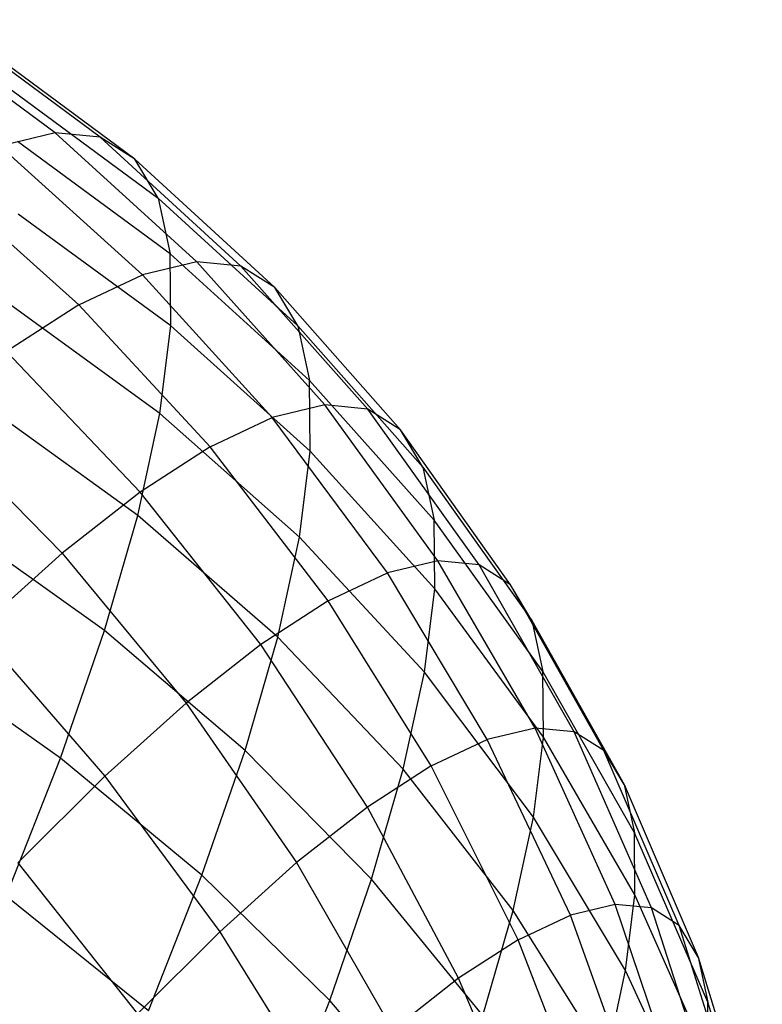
# Model space of a CAD drawing. Extents: x -11.4 to 11.4, y 1.8 to 24.6.
# Tile 45 of 199: x -0.421 to -0.034, y 6.746 to 7.259. Entities that reach past the tile are written whole.
import ezdxf

# ---------------------------------------------------------------- set-up
doc = ezdxf.new("R2010")
doc.units = 0
doc.header["$MEASUREMENT"] = 0
doc.layers.get('0').update_dxf_attribs({"color": 13, "linetype": 'CONTINUOUS'})

# ---------------------------------------------------------------- blocks, each defined once
blk = doc.blocks.new('GRUPUJ_4')
at = {"color": 0}
for p, q in [((11.00221, 5.35849, 4.03987), (10.92216, 5.41753, 4.05973)), ((11.00221, 5.35849, 4.03987), (10.92216, 5.41753, 4.05973)), ((11.02573, 5.35624, 4.13929), (10.94586, 5.41526, 4.15994)), ((11.02573, 5.35624, 4.13929), (10.94586, 5.41526, 4.15994)), ((11.04368, 5.34487, 4.23925), (10.96395, 5.4038, 4.26068)), ((11.04368, 5.34487, 4.23925), (10.96395, 5.4038, 4.26068)), ((10.97623, 5.38328, 4.36086), (11.05586, 5.3245, 4.33865)), ((10.97623, 5.38328, 4.36086), (11.05586, 5.3245, 4.33865)), ((11.00221, 5.35849, 4.03987), (10.97338, 5.3516, 3.94208)), ((11.00221, 5.35849, 4.03987), (10.97338, 5.3516, 3.94208)), ((11.02573, 5.35624, 4.13929), (11.00221, 5.35849, 4.03987)), ((11.02573, 5.35624, 4.13929), (11.00221, 5.35849, 4.03987)), ((11.07601, 5.29128, 4.02187), (11.00221, 5.35849, 4.03987)), ((11.07601, 5.29128, 4.02187), (11.00221, 5.35849, 4.03987)), ((11.04368, 5.34487, 4.23925), (11.02573, 5.35624, 4.13929)), ((11.09909, 5.28907, 4.11945), (11.02573, 5.35624, 4.13929)), ((11.04368, 5.34487, 4.23925), (11.02573, 5.35624, 4.13929)), ((11.09909, 5.28907, 4.11945), (11.02573, 5.35624, 4.13929)), ((11.04771, 5.28452, 3.92588), (10.97338, 5.3516, 3.94208)), ((11.04771, 5.28452, 3.92588), (10.97338, 5.3516, 3.94208)), ((11.06214, 5.29537, 4.43639), (10.98256, 5.35392, 4.45937)), ((11.06214, 5.29537, 4.43639), (10.98256, 5.35392, 4.45937)), ((11.05586, 5.3245, 4.33865), (11.04368, 5.34487, 4.23925)), ((11.05586, 5.3245, 4.33865), (11.04368, 5.34487, 4.23925)), ((11.11671, 5.27791, 4.21755), (11.04368, 5.34487, 4.23925)), ((11.11671, 5.27791, 4.21755), (11.04368, 5.34487, 4.23925)), ((11.01452, 5.26886, 3.83254), (10.93956, 5.33565, 3.84698)), ((11.01452, 5.26886, 3.83254), (10.93956, 5.33565, 3.84698)), ((11.05586, 5.3245, 4.33865), (11.12867, 5.25792, 4.31511)), ((11.05586, 5.3245, 4.33865), (11.12867, 5.25792, 4.31511)), ((11.05586, 5.3245, 4.33865), (11.06214, 5.29537, 4.43639)), ((11.05586, 5.3245, 4.33865), (11.06214, 5.29537, 4.43639)), ((11.06246, 5.25779, 4.53142), (10.98288, 5.31604, 4.55515)), ((11.06246, 5.25779, 4.53142), (10.98288, 5.31604, 4.55515)), ((11.06246, 5.25779, 4.53142), (11.06214, 5.29537, 4.43639)), ((11.06246, 5.25779, 4.53142), (11.06214, 5.29537, 4.43639)), ((11.13483, 5.22933, 4.41105), (11.06214, 5.29537, 4.43639)), ((11.13483, 5.22933, 4.41105), (11.06214, 5.29537, 4.43639)), ((11.07601, 5.29128, 4.02187), (11.04771, 5.28452, 3.92588)), ((11.07601, 5.29128, 4.02187), (11.04771, 5.28452, 3.92588)), ((11.09909, 5.28907, 4.11945), (11.07601, 5.29128, 4.02187)), ((11.09909, 5.28907, 4.11945), (11.07601, 5.29128, 4.02187)), ((11.14278, 5.21661, 4.0059), (11.07601, 5.29128, 4.02187)), ((11.14278, 5.21661, 4.0059), (11.07601, 5.29128, 4.02187)), ((11.11671, 5.27791, 4.21755), (11.09909, 5.28907, 4.11945)), ((11.16518, 5.21446, 4.10061), (11.09909, 5.28907, 4.11945)), ((11.11671, 5.27791, 4.21755), (11.09909, 5.28907, 4.11945)), ((11.16518, 5.21446, 4.10061), (11.09909, 5.28907, 4.11945)), ((11.01452, 5.26886, 3.83254), (11.04771, 5.28452, 3.92588)), ((11.01452, 5.26886, 3.83254), (11.04771, 5.28452, 3.92588)), ((11.11531, 5.21005, 3.91274), (11.04771, 5.28452, 3.92588)), ((11.11531, 5.21005, 3.91274), (11.04771, 5.28452, 3.92588)), ((11.12867, 5.25792, 4.31511), (11.11671, 5.27791, 4.21755)), ((11.18228, 5.20363, 4.19582), (11.11671, 5.27791, 4.21755)), ((11.12867, 5.25792, 4.31511), (11.11671, 5.27791, 4.21755)), ((11.18228, 5.20363, 4.19582), (11.11671, 5.27791, 4.21755)), ((11.01452, 5.26886, 3.83254), (10.97678, 5.24447, 3.74287)), ((11.01452, 5.26886, 3.83254), (10.97678, 5.24447, 3.74287)), ((11.0568, 5.21218, 4.62269), (10.97718, 5.27006, 4.64713)), ((11.0568, 5.21218, 4.62269), (10.97718, 5.27006, 4.64713)), ((11.08309, 5.19485, 3.82215), (11.01452, 5.26886, 3.83254)), ((11.08309, 5.19485, 3.82215), (11.01452, 5.26886, 3.83254)), ((11.0568, 5.21218, 4.62269), (11.06246, 5.25779, 4.53142)), ((11.0568, 5.21218, 4.62269), (11.06246, 5.25779, 4.53142)), ((11.13514, 5.19245, 4.50432), (11.06246, 5.25779, 4.53142)), ((11.13514, 5.19245, 4.50432), (11.06246, 5.25779, 4.53142)), ((11.12867, 5.25792, 4.31511), (11.19388, 5.18424, 4.2905)), ((11.12867, 5.25792, 4.31511), (11.19388, 5.18424, 4.2905)), ((11.12867, 5.25792, 4.31511), (11.13483, 5.22933, 4.41105)), ((11.12867, 5.25792, 4.31511), (11.13483, 5.22933, 4.41105)), ((11.04647, 5.17118, 3.73512), (10.97678, 5.24447, 3.74287)), ((11.04647, 5.17118, 3.73512), (10.97678, 5.24447, 3.74287)), ((11.19987, 5.15649, 4.38362), (11.13483, 5.22933, 4.41105)), ((11.13514, 5.19245, 4.50432), (11.13483, 5.22933, 4.41105)), ((11.19987, 5.15649, 4.38362), (11.13483, 5.22933, 4.41105)), ((11.13514, 5.19245, 4.50432), (11.13483, 5.22933, 4.41105)), ((11.04524, 5.15902, 4.70919), (10.96552, 5.21649, 4.73432)), ((11.04524, 5.15902, 4.70919), (10.96552, 5.21649, 4.73432)), ((11.04524, 5.15902, 4.70919), (11.0568, 5.21218, 4.62269)), ((11.04524, 5.15902, 4.70919), (11.0568, 5.21218, 4.62269)), ((11.12959, 5.14767, 4.5939), (11.0568, 5.21218, 4.62269)), ((11.12959, 5.14767, 4.5939), (11.0568, 5.21218, 4.62269)), ((11.14278, 5.21661, 4.0059), (11.11531, 5.21005, 3.91274)), ((11.14278, 5.21661, 4.0059), (11.11531, 5.21005, 3.91274)), ((11.16518, 5.21446, 4.10061), (11.14278, 5.21661, 4.0059)), ((11.16518, 5.21446, 4.10061), (11.14278, 5.21661, 4.0059)), ((11.2018, 5.13528, 3.99214), (11.14278, 5.21661, 4.0059)), ((11.2018, 5.13528, 3.99214), (11.14278, 5.21661, 4.0059)), ((11.18228, 5.20363, 4.19582), (11.16518, 5.21446, 4.10061)), ((11.18228, 5.20363, 4.19582), (11.16518, 5.21446, 4.10061)), ((11.22328, 5.13322, 4.08297), (11.16518, 5.21446, 4.10061)), ((11.22328, 5.13322, 4.08297), (11.16518, 5.21446, 4.10061)), ((10.93491, 5.21163, 3.65785), (11.00584, 5.13931, 3.65261)), ((10.93491, 5.21163, 3.65785), (11.00584, 5.13931, 3.65261)), ((11.08309, 5.19485, 3.82215), (11.11531, 5.21005, 3.91274)), ((11.08309, 5.19485, 3.82215), (11.11531, 5.21005, 3.91274)), ((11.17546, 5.12898, 3.9028), (11.11531, 5.21005, 3.91274)), ((11.17546, 5.12898, 3.9028), (11.11531, 5.21005, 3.91274)), ((11.19388, 5.18424, 4.2905), (11.18228, 5.20363, 4.19582)), ((11.19388, 5.18424, 4.2905), (11.18228, 5.20363, 4.19582)), ((11.23968, 5.12283, 4.17428), (11.18228, 5.20363, 4.19582)), ((11.23968, 5.12283, 4.17428), (11.18228, 5.20363, 4.19582)), ((11.08309, 5.19485, 3.82215), (11.04647, 5.17118, 3.73512)), ((11.08309, 5.19485, 3.82215), (11.04647, 5.17118, 3.73512)), ((11.14456, 5.11441, 3.81592), (11.08309, 5.19485, 3.82215)), ((11.14456, 5.11441, 3.81592), (11.08309, 5.19485, 3.82215)), ((11.12959, 5.14767, 4.5939), (11.13514, 5.19245, 4.50432)), ((11.12959, 5.14767, 4.5939), (11.13514, 5.19245, 4.50432)), ((11.20017, 5.12069, 4.47414), (11.13514, 5.19245, 4.50432)), ((11.20017, 5.12069, 4.47414), (11.13514, 5.19245, 4.50432)), ((11.19388, 5.18424, 4.2905), (11.25081, 5.10423, 4.26509)), ((11.19388, 5.18424, 4.2905), (11.19987, 5.15649, 4.38362)), ((11.19388, 5.18424, 4.2905), (11.25081, 5.10423, 4.26509)), ((11.19388, 5.18424, 4.2905), (11.19987, 5.15649, 4.38362)), ((11.04647, 5.17118, 3.73512), (11.00584, 5.13931, 3.65261)), ((11.04647, 5.17118, 3.73512), (11.00584, 5.13931, 3.65261)), ((11.10944, 5.09171, 3.73246), (11.04647, 5.17118, 3.73512)), ((11.10944, 5.09171, 3.73246), (11.04647, 5.17118, 3.73512)), ((11.02789, 5.09891, 4.78999), (10.94804, 5.15591, 4.81575)), ((11.02789, 5.09891, 4.78999), (10.94804, 5.15591, 4.81575)), ((11.02789, 5.09891, 4.78999), (11.04524, 5.15902, 4.70919)), ((11.02789, 5.09891, 4.78999), (11.04524, 5.15902, 4.70919)), ((11.11824, 5.0955, 4.6788), (11.04524, 5.15902, 4.70919)), ((11.11824, 5.0955, 4.6788), (11.04524, 5.15902, 4.70919)), ((11.20017, 5.12069, 4.47414), (11.19987, 5.15649, 4.38362)), ((11.25655, 5.07762, 4.35438), (11.19987, 5.15649, 4.38362)), ((11.20017, 5.12069, 4.47414), (11.19987, 5.15649, 4.38362)), ((11.25655, 5.07762, 4.35438), (11.19987, 5.15649, 4.38362)), ((11.11824, 5.0955, 4.6788), (11.12959, 5.14767, 4.5939)), ((11.11824, 5.0955, 4.6788), (11.12959, 5.14767, 4.5939)), ((11.19478, 5.07724, 4.56108), (11.12959, 5.14767, 4.5939)), ((11.19478, 5.07724, 4.56108), (11.12959, 5.14767, 4.5939)), ((10.96165, 5.09957, 3.57551), (11.00584, 5.13931, 3.65261)), ((10.96165, 5.09957, 3.57551), (11.00584, 5.13931, 3.65261)), ((11.00584, 5.13931, 3.65261), (11.07047, 5.06114, 3.65333)), ((11.00584, 5.13931, 3.65261), (11.07047, 5.06114, 3.65333)), ((11.2018, 5.13528, 3.99214), (11.17546, 5.12898, 3.9028)), ((11.2018, 5.13528, 3.99214), (11.17546, 5.12898, 3.9028)), ((11.22328, 5.13322, 4.08297), (11.2018, 5.13528, 3.99214)), ((11.22328, 5.13322, 4.08297), (11.2018, 5.13528, 3.99214)), ((11.25245, 5.04814, 3.98075), (11.2018, 5.13528, 3.99214)), ((11.25245, 5.04814, 3.98075), (11.2018, 5.13528, 3.99214)), ((11.23968, 5.12283, 4.17428), (11.22328, 5.13322, 4.08297)), ((11.27279, 5.0462, 4.06673), (11.22328, 5.13322, 4.08297)), ((11.23968, 5.12283, 4.17428), (11.22328, 5.13322, 4.08297)), ((11.27279, 5.0462, 4.06673), (11.22328, 5.13322, 4.08297)), ((11.14456, 5.11441, 3.81592), (11.17546, 5.12898, 3.9028)), ((11.14456, 5.11441, 3.81592), (11.17546, 5.12898, 3.9028)), ((11.22752, 5.04219, 3.89617), (11.17546, 5.12898, 3.9028)), ((11.22752, 5.04219, 3.89617), (11.17546, 5.12898, 3.9028)), ((11.19478, 5.07724, 4.56108), (11.20017, 5.12069, 4.47414)), ((11.19478, 5.07724, 4.56108), (11.20017, 5.12069, 4.47414)), ((11.25684, 5.04329, 4.4412), (11.20017, 5.12069, 4.47414)), ((11.25684, 5.04329, 4.4412), (11.20017, 5.12069, 4.47414)), ((11.25081, 5.10423, 4.26509), (11.23968, 5.12283, 4.17428)), ((11.28831, 5.03636, 4.15317), (11.23968, 5.12283, 4.17428)), ((11.25081, 5.10423, 4.26509), (11.23968, 5.12283, 4.17428)), ((11.28831, 5.03636, 4.15317), (11.23968, 5.12283, 4.17428)), ((11.14456, 5.11441, 3.81592), (11.10944, 5.09171, 3.73246)), ((11.14456, 5.11441, 3.81592), (11.10944, 5.09171, 3.73246)), ((11.19827, 5.02839, 3.81393), (11.14456, 5.11441, 3.81592)), ((11.19827, 5.02839, 3.81393), (11.14456, 5.11441, 3.81592)), ((11.25081, 5.10423, 4.26509), (11.29885, 5.01875, 4.23913)), ((11.25081, 5.10423, 4.26509), (11.29885, 5.01875, 4.23913)), ((11.25081, 5.10423, 4.26509), (11.25655, 5.07762, 4.35438)), ((11.25081, 5.10423, 4.26509), (11.25655, 5.07762, 4.35438)), ((10.96165, 5.09957, 3.57551), (11.02809, 5.02303, 3.57939)), ((10.96165, 5.09957, 3.57551), (11.02809, 5.02303, 3.57939)), ((11.00495, 5.0325, 4.86419), (11.02789, 5.09891, 4.78999)), ((11.00495, 5.0325, 4.86419), (11.02789, 5.09891, 4.78999)), ((11.10121, 5.0365, 4.75811), (11.02789, 5.09891, 4.78999)), ((11.10121, 5.0365, 4.75811), (11.02789, 5.09891, 4.78999)), ((11.10121, 5.0365, 4.75811), (11.11824, 5.0955, 4.6788)), ((11.10121, 5.0365, 4.75811), (11.11824, 5.0955, 4.6788)), ((11.18376, 5.0266, 4.64348), (11.11824, 5.0955, 4.6788)), ((11.18376, 5.0266, 4.64348), (11.11824, 5.0955, 4.6788)), ((11.00495, 5.0325, 4.86419), (10.92492, 5.08898, 4.89054)), ((11.00495, 5.0325, 4.86419), (10.92492, 5.08898, 4.89054)), ((11.10944, 5.09171, 3.73246), (11.07047, 5.06114, 3.65333)), ((11.10944, 5.09171, 3.73246), (11.07047, 5.06114, 3.65333)), ((11.16502, 5.0069, 3.73492), (11.10944, 5.09171, 3.73246)), ((11.16502, 5.0069, 3.73492), (11.10944, 5.09171, 3.73246)), ((11.18376, 5.0266, 4.64348), (11.19478, 5.07724, 4.56108)), ((11.18376, 5.0266, 4.64348), (11.19478, 5.07724, 4.56108)), ((11.25167, 5.00161, 4.52457), (11.19478, 5.07724, 4.56108)), ((11.25167, 5.00161, 4.52457), (11.19478, 5.07724, 4.56108)), ((11.25684, 5.04329, 4.4412), (11.25655, 5.07762, 4.35438)), ((11.25684, 5.04329, 4.4412), (11.25655, 5.07762, 4.35438)), ((11.30428, 4.99356, 4.32366), (11.25655, 5.07762, 4.35438)), ((11.30428, 4.99356, 4.32366), (11.25655, 5.07762, 4.35438)), ((11.02809, 5.02303, 3.57939), (11.07047, 5.06114, 3.65333)), ((11.02809, 5.02303, 3.57939), (11.07047, 5.06114, 3.65333)), ((11.07047, 5.06114, 3.65333), (11.12813, 4.97796, 3.66001)), ((11.07047, 5.06114, 3.65333), (11.12813, 4.97796, 3.66001)), ((11.25245, 5.04814, 3.98075), (11.22752, 5.04219, 3.89617)), ((11.25245, 5.04814, 3.98075), (11.22752, 5.04219, 3.89617)), ((11.27279, 5.0462, 4.06673), (11.25245, 5.04814, 3.98075)), ((11.2942, 4.95613, 3.97183), (11.25245, 5.04814, 3.98075)), ((11.27279, 5.0462, 4.06673), (11.25245, 5.04814, 3.98075)), ((11.2942, 4.95613, 3.97183), (11.25245, 5.04814, 3.98075)), ((11.25167, 5.00161, 4.52457), (11.25684, 5.04329, 4.4412)), ((11.25167, 5.00161, 4.52457), (11.25684, 5.04329, 4.4412)), ((11.30456, 4.96106, 4.40584), (11.25684, 5.04329, 4.4412)), ((11.30456, 4.96106, 4.40584), (11.25684, 5.04329, 4.4412)), ((11.28831, 5.03636, 4.15317), (11.27279, 5.0462, 4.06673)), ((11.28831, 5.03636, 4.15317), (11.27279, 5.0462, 4.06673)), ((11.31318, 4.95432, 4.05205), (11.27279, 5.0462, 4.06673)), ((11.31318, 4.95432, 4.05205), (11.27279, 5.0462, 4.06673)), ((11.19827, 5.02839, 3.81393), (11.22752, 5.04219, 3.89617)), ((11.19827, 5.02839, 3.81393), (11.22752, 5.04219, 3.89617)), ((11.27094, 4.95058, 3.89292), (11.22752, 5.04219, 3.89617)), ((11.27094, 4.95058, 3.89292), (11.22752, 5.04219, 3.89617)), ((10.97666, 4.96053, 4.93099), (11.00495, 5.0325, 4.86419)), ((10.97666, 4.96053, 4.93099), (11.00495, 5.0325, 4.86419)), ((11.07869, 4.97132, 4.83094), (11.00495, 5.0325, 4.86419)), ((11.07869, 4.97132, 4.83094), (11.00495, 5.0325, 4.86419)), ((11.07869, 4.97132, 4.83094), (11.10121, 5.0365, 4.75811)), ((11.07869, 4.97132, 4.83094), (11.10121, 5.0365, 4.75811)), ((11.16724, 4.96934, 4.72045), (11.10121, 5.0365, 4.75811)), ((11.16724, 4.96934, 4.72045), (11.10121, 5.0365, 4.75811)), ((11.29885, 5.01875, 4.23913), (11.28831, 5.03636, 4.15317)), ((11.29885, 5.01875, 4.23913), (11.28831, 5.03636, 4.15317)), ((11.32766, 4.94514, 4.1327), (11.28831, 5.03636, 4.15317)), ((11.32766, 4.94514, 4.1327), (11.28831, 5.03636, 4.15317)), ((11.19827, 5.02839, 3.81393), (11.16502, 5.0069, 3.73492)), ((11.19827, 5.02839, 3.81393), (11.16502, 5.0069, 3.73492)), ((11.24365, 4.9377, 3.81618), (11.19827, 5.02839, 3.81393)), ((11.24365, 4.9377, 3.81618), (11.19827, 5.02839, 3.81393)), ((10.98276, 4.9778, 3.51146), (11.02809, 5.02303, 3.57939)), ((10.98276, 4.9778, 3.51146), (11.02809, 5.02303, 3.57939)), ((11.02809, 5.02303, 3.57939), (11.08801, 4.94189, 3.59001)), ((11.02809, 5.02303, 3.57939), (11.08801, 4.94189, 3.59001)), ((11.16724, 4.96934, 4.72045), (11.18376, 5.0266, 4.64348)), ((11.16724, 4.96934, 4.72045), (11.18376, 5.0266, 4.64348)), ((11.24111, 4.95305, 4.6036), (11.18376, 5.0266, 4.64348)), ((11.24111, 4.95305, 4.6036), (11.18376, 5.0266, 4.64348)), ((11.29885, 5.01875, 4.23913), (11.33749, 4.92871, 4.2129)), ((11.29885, 5.01875, 4.23913), (11.33749, 4.92871, 4.2129)), ((11.29885, 5.01875, 4.23913), (11.30428, 4.99356, 4.32366)), ((11.29885, 5.01875, 4.23913), (11.30428, 4.99356, 4.32366)), ((11.16502, 5.0069, 3.73492), (11.12813, 4.97796, 3.66001)), ((11.16502, 5.0069, 3.73492), (11.12813, 4.97796, 3.66001)), ((11.21262, 4.91766, 3.74246), (11.16502, 5.0069, 3.73492)), ((11.21262, 4.91766, 3.74246), (11.16502, 5.0069, 3.73492)), ((11.24111, 4.95305, 4.6036), (11.25167, 5.00161, 4.52457)), ((11.24111, 4.95305, 4.6036), (11.25167, 5.00161, 4.52457)), ((11.29967, 4.92161, 4.48477), (11.25167, 5.00161, 4.52457)), ((11.29967, 4.92161, 4.48477), (11.25167, 5.00161, 4.52457)), ((11.30456, 4.96106, 4.40584), (11.30428, 4.99356, 4.32366)), ((11.30456, 4.96106, 4.40584), (11.30428, 4.99356, 4.32366)), ((11.34256, 4.90521, 4.29178), (11.30428, 4.99356, 4.32366)), ((11.34256, 4.90521, 4.29178), (11.30428, 4.99356, 4.32366)), ((10.98276, 4.9778, 3.51146), (11.0451, 4.89907, 3.52571)), ((10.98276, 4.9778, 3.51146), (11.0451, 4.89907, 3.52571)), ((11.08801, 4.94189, 3.59001), (11.12813, 4.97796, 3.66001)), ((11.08801, 4.94189, 3.59001), (11.12813, 4.97796, 3.66001)), ((11.12813, 4.97796, 3.66001), (11.17821, 4.89066, 3.67257)), ((11.12813, 4.97796, 3.66001), (11.17821, 4.89066, 3.67257)), ((11.05093, 4.90068, 4.8965), (11.07869, 4.97132, 4.83094)), ((11.05093, 4.90068, 4.8965), (11.07869, 4.97132, 4.83094)), ((11.14538, 4.90608, 4.79113), (11.07869, 4.97132, 4.83094)), ((11.14538, 4.90608, 4.79113), (11.07869, 4.97132, 4.83094)), ((11.14538, 4.90608, 4.79113), (11.16724, 4.96934, 4.72045)), ((11.14538, 4.90608, 4.79113), (11.16724, 4.96934, 4.72045)), ((11.22526, 4.89814, 4.67741), (11.16724, 4.96934, 4.72045)), ((11.22526, 4.89814, 4.67741), (11.16724, 4.96934, 4.72045)), ((11.05093, 4.90068, 4.8965), (10.97666, 4.96053, 4.93099)), ((11.05093, 4.90068, 4.8965), (10.97666, 4.96053, 4.93099)), ((11.29967, 4.92161, 4.48477), (11.30456, 4.96106, 4.40584)), ((11.29967, 4.92161, 4.48477), (11.30456, 4.96106, 4.40584)), ((11.34281, 4.87489, 4.36845), (11.30456, 4.96106, 4.40584)), ((11.34281, 4.87489, 4.36845), (11.30456, 4.96106, 4.40584)), ((11.2942, 4.95613, 3.97183), (11.27094, 4.95058, 3.89292)), ((11.2942, 4.95613, 3.97183), (11.27094, 4.95058, 3.89292)), ((11.31318, 4.95432, 4.05205), (11.2942, 4.95613, 3.97183)), ((11.31318, 4.95432, 4.05205), (11.2942, 4.95613, 3.97183)), ((11.3266, 4.86023, 3.96548), (11.2942, 4.95613, 3.97183)), ((11.3266, 4.86023, 3.96548), (11.2942, 4.95613, 3.97183)), ((11.22526, 4.89814, 4.67741), (11.24111, 4.95305, 4.6036)), ((11.22526, 4.89814, 4.67741), (11.24111, 4.95305, 4.6036)), ((11.28966, 4.87564, 4.55958), (11.24111, 4.95305, 4.6036)), ((11.28966, 4.87564, 4.55958), (11.24111, 4.95305, 4.6036)), ((11.24365, 4.9377, 3.81618), (11.27094, 4.95058, 3.89292)), ((11.24365, 4.9377, 3.81618), (11.27094, 4.95058, 3.89292)), ((11.30525, 4.85513, 3.89308), (11.27094, 4.95058, 3.89292)), ((11.30525, 4.85513, 3.89308), (11.27094, 4.95058, 3.89292)), ((11.32766, 4.94514, 4.1327), (11.31318, 4.95432, 4.05205)), ((11.34401, 4.85856, 4.03909), (11.31318, 4.95432, 4.05205)), ((11.32766, 4.94514, 4.1327), (11.31318, 4.95432, 4.05205)), ((11.34401, 4.85856, 4.03909), (11.31318, 4.95432, 4.05205)), ((11.33749, 4.92871, 4.2129), (11.32766, 4.94514, 4.1327)), ((11.3573, 4.85014, 4.1131), (11.32766, 4.94514, 4.1327)), ((11.33749, 4.92871, 4.2129), (11.32766, 4.94514, 4.1327)), ((11.3573, 4.85014, 4.1131), (11.32766, 4.94514, 4.1327)), ((11.0451, 4.89907, 3.52571), (11.08801, 4.94189, 3.59001)), ((11.0451, 4.89907, 3.52571), (11.08801, 4.94189, 3.59001)), ((11.08801, 4.94189, 3.59001), (11.14077, 4.857, 3.60726)), ((11.08801, 4.94189, 3.59001), (11.14077, 4.857, 3.60726)), ((11.24365, 4.9377, 3.81618), (11.21262, 4.91766, 3.74246)), ((11.24365, 4.9377, 3.81618), (11.21262, 4.91766, 3.74246)), ((11.28021, 4.84332, 3.82266), (11.24365, 4.9377, 3.81618)), ((11.28021, 4.84332, 3.82266), (11.24365, 4.9377, 3.81618)), ((11.33749, 4.92871, 4.2129), (11.36632, 4.83507, 4.18669)), ((11.33749, 4.92871, 4.2129), (11.36632, 4.83507, 4.18669)), ((11.33749, 4.92871, 4.2129), (11.34256, 4.90521, 4.29178)), ((11.33749, 4.92871, 4.2129), (11.34256, 4.90521, 4.29178)), ((11.28966, 4.87564, 4.55958), (11.29967, 4.92161, 4.48477)), ((11.28966, 4.87564, 4.55958), (11.29967, 4.92161, 4.48477)), ((11.33825, 4.83808, 4.4421), (11.29967, 4.92161, 4.48477)), ((11.33825, 4.83808, 4.4421), (11.29967, 4.92161, 4.48477)), ((11.21262, 4.91766, 3.74246), (11.17821, 4.89066, 3.67257)), ((11.21262, 4.91766, 3.74246), (11.17821, 4.89066, 3.67257)), ((11.25174, 4.82492, 3.75502), (11.21262, 4.91766, 3.74246)), ((11.25174, 4.82492, 3.75502), (11.21262, 4.91766, 3.74246)), ((11.11844, 4.83752, 4.85476), (11.14538, 4.90608, 4.79113)), ((11.11844, 4.83752, 4.85476), (11.14538, 4.90608, 4.79113)), ((11.2043, 4.83747, 4.7452), (11.14538, 4.90608, 4.79113)), ((11.2043, 4.83747, 4.7452), (11.14538, 4.90608, 4.79113)), ((11.34281, 4.87489, 4.36845), (11.34256, 4.90521, 4.29178)), ((11.37097, 4.8135, 4.25907), (11.34256, 4.90521, 4.29178)), ((11.34281, 4.87489, 4.36845), (11.34256, 4.90521, 4.29178)), ((11.37097, 4.8135, 4.25907), (11.34256, 4.90521, 4.29178))]:
    blk.add_line(p, q, dxfattribs=at)
blk = doc.blocks.new('SATELLITE_M_ZWIS-11230-112')
at = {"color": 0}
blk.add_blockref('GRUPUJ_4', (-11.40464, 1.84184, 0.62927), dxfattribs=at)

msp = doc.modelspace()

# ---------------------------------------------------------------- block references
at = {"color": 0}
msp.add_blockref('SATELLITE_M_ZWIS-11230-112', (0, 0), dxfattribs=at)

doc.saveas('drawing.dxf')
